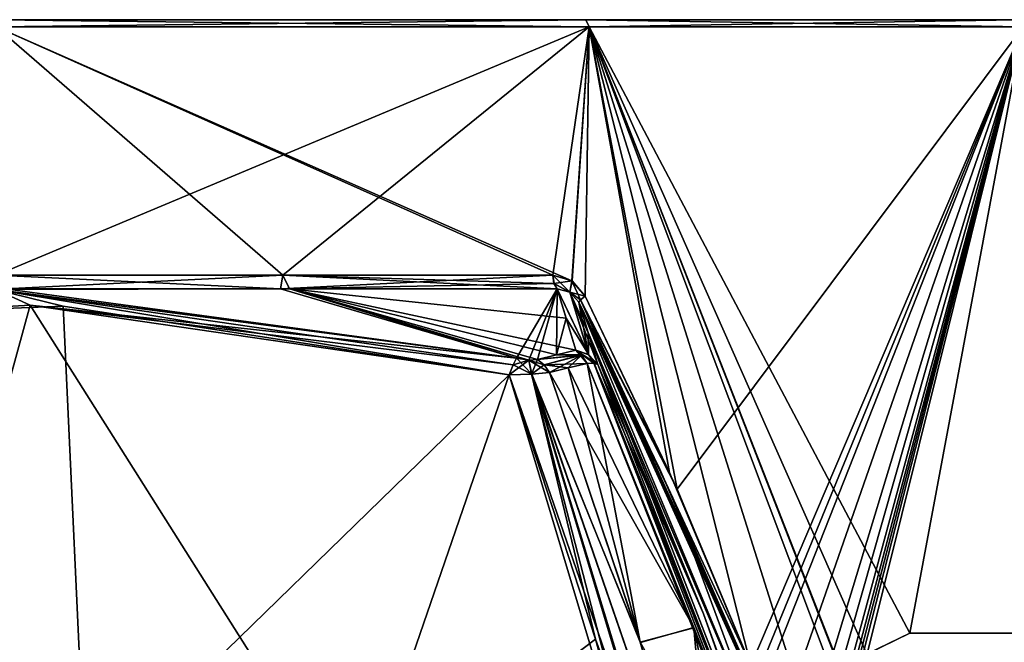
# Model space of a CAD drawing. Header units: millimetres. Extents: x -137 to 239, y -69 to 620.
# Tile 99 of 100: x 2 to 64, y 580 to 620. Entities that reach past the tile are written whole.
import ezdxf

# ---------------------------------------------------------------- set-up
doc = ezdxf.new("R2010")
doc.units = ezdxf.units.MM
doc.header["$LTSCALE"] = 65.185185
for name, color, linetype in [('253', 7, 'CONTINUOUS'), ('259', 7, 'CONTINUOUS'), ('261', 7, 'CONTINUOUS'), ('262', 7, 'CONTINUOUS'), ('264', 7, 'CONTINUOUS'), ('267', 7, 'CONTINUOUS'), ('268', 7, 'CONTINUOUS'), ('270', 7, 'CONTINUOUS'), ('273', 7, 'CONTINUOUS'), ('274', 7, 'CONTINUOUS'), ('275', 7, 'CONTINUOUS'), ('276', 7, 'CONTINUOUS'), ('279', 7, 'CONTINUOUS'), ('280', 7, 'CONTINUOUS'), ('282', 7, 'CONTINUOUS'), ('284', 7, 'CONTINUOUS'), ('285', 7, 'CONTINUOUS'), ('289', 7, 'CONTINUOUS'), ('290', 7, 'CONTINUOUS'), ('291', 7, 'CONTINUOUS'), ('293', 7, 'CONTINUOUS'), ('313', 7, 'CONTINUOUS'), ('314', 7, 'CONTINUOUS'), ('315', 7, 'CONTINUOUS'), ('316', 7, 'CONTINUOUS'), ('320', 7, 'CONTINUOUS'), ('321', 7, 'CONTINUOUS'), ('322', 7, 'CONTINUOUS'), ('323', 7, 'CONTINUOUS'), ('335', 7, 'CONTINUOUS'), ('336', 7, 'CONTINUOUS')]:
    doc.layers.add(name, color=color, linetype=linetype)

msp = doc.modelspace()

# ---------------------------------------------------------------- linework, layer by layer
at = {"layer": '253', "color": 7, "linetype": 'Continuous'}
for points in [[(0, 603.612, -76.274), (0, 619.43, -75.583), (37.792, 619.43, -65.457), (0, 603.612, -76.274)], [(0, 619.43, 75.583), (0, 603.612, 76.274), (18.27, 603.612, 74.054), (0, 619.43, 75.583)], [(37.792, 619.43, 65.457), (0, 619.43, 75.583), (36.697, 603.253, 66.884), (37.792, 619.43, 65.457)], [(36.697, 603.253, 66.884), (0, 619.43, 75.583), (35.476, 603.612, 67.522), (36.697, 603.253, 66.884)], [(35.476, 603.612, 67.522), (0, 619.43, 75.583), (18.27, 603.612, 74.054), (35.476, 603.612, 67.522)], [(0, 603.612, -76.274), (37.792, 619.43, -65.457), (18.27, 603.612, -74.054), (0, 603.612, -76.274)], [(18.27, 603.612, -74.054), (37.792, 619.43, -65.457), (35.476, 603.612, -67.522), (18.27, 603.612, -74.054)], [(35.476, 603.612, -67.522), (37.792, 619.43, -65.457), (36.708, 603.243, -66.878), (35.476, 603.612, -67.522)], [(37.545, 602.281, 66.461), (37.792, 619.43, 65.457), (36.697, 603.253, 66.884), (37.545, 602.281, 66.461)], [(36.708, 603.243, -66.878), (37.792, 619.43, -65.457), (37.545, 602.281, -66.461), (36.708, 603.243, -66.878)], [(42.929, 591.029, 63.71), (37.792, 619.43, 65.457), (37.545, 602.281, 66.461), (42.929, 591.029, 63.71)], [(37.545, 602.281, -66.461), (37.792, 619.43, -65.457), (43.405, 589.971, -63.443), (37.545, 602.281, -66.461)], [(65.457, 619.43, 37.792), (37.792, 619.43, 65.457), (58.24, 580.798, 50.781), (65.457, 619.43, 37.792)], [(58.24, 580.798, 50.781), (37.792, 619.43, 65.457), (55.497, 579.472, 53.849), (58.24, 580.798, 50.781)], [(55.497, 579.472, 53.849), (37.792, 619.43, 65.457), (54.539, 576.671, 54.991), (55.497, 579.472, 53.849)], [(54.539, 576.671, 54.991), (37.792, 619.43, 65.457), (53.81, 578.419, 55.599), (54.539, 576.671, 54.991)], [(53.81, 578.419, 55.599), (37.792, 619.43, 65.457), (53.098, 578.746, 56.26), (53.81, 578.419, 55.599)], [(53.098, 578.746, 56.26), (37.792, 619.43, 65.457), (50.651, 578.746, 58.472), (53.098, 578.746, 56.26)], [(50.651, 578.746, 58.472), (37.792, 619.43, 65.457), (48.112, 578.746, 60.579), (50.651, 578.746, 58.472)], [(48.112, 578.746, 60.579), (37.792, 619.43, 65.457), (42.929, 591.029, 63.71), (48.112, 578.746, 60.579)], [(37.792, 619.43, -65.457), (65.457, 619.43, -37.792), (43.405, 589.971, -63.443), (37.792, 619.43, -65.457)], [(43.405, 589.971, -63.443), (65.457, 619.43, -37.792), (48.112, 578.746, -60.579), (43.405, 589.971, -63.443)], [(48.112, 578.746, -60.579), (65.457, 619.43, -37.792), (48.754, 578.746, -60.063), (48.112, 578.746, -60.579)], [(48.754, 578.746, -60.063), (65.457, 619.43, -37.792), (49.391, 578.746, -59.54), (48.754, 578.746, -60.063)], [(49.391, 578.746, -59.54), (65.457, 619.43, -37.792), (51.268, 578.746, -57.932), (49.391, 578.746, -59.54)], [(51.268, 578.746, -57.932), (65.457, 619.43, -37.792), (53.092, 578.746, -56.265), (51.268, 578.746, -57.932)], [(53.092, 578.746, -56.265), (65.457, 619.43, -37.792), (53.796, 578.435, -55.611), (53.092, 578.746, -56.265)], [(53.796, 578.435, -55.611), (65.457, 619.43, -37.792), (54.119, 577.526, -55.353), (53.796, 578.435, -55.611)], [(54.119, 577.526, -55.353), (65.457, 619.43, -37.792), (54.151, 576.671, -55.374), (54.119, 577.526, -55.353)], [(54.151, 576.671, -55.374), (65.457, 619.43, -37.792), (54.346, 576.671, -55.183), (54.151, 576.671, -55.374)], [(54.346, 576.671, -55.183), (65.457, 619.43, -37.792), (54.539, 576.671, -54.991), (54.346, 576.671, -55.183)], [(54.539, 576.671, -54.991), (65.457, 619.43, -37.792), (55.509, 579.487, -53.836), (54.539, 576.671, -54.991)], [(55.509, 579.487, -53.836), (65.457, 619.43, -37.792), (58.24, 580.798, -50.781), (55.509, 579.487, -53.836)], [(75.073, 580.798, 18.294), (65.457, 619.43, 37.792), (58.24, 580.798, 50.781), (75.073, 580.798, 18.294)], [(58.24, 580.798, -50.781), (65.457, 619.43, -37.792), (75.073, 580.798, -18.294), (58.24, 580.798, -50.781)]]:
    msp.add_3dface(points, dxfattribs=at)
at = {"layer": '259', "color": 7, "linetype": 'Continuous'}
for points in [[(-0.594, 602.739, -76.87), (18.125, 602.739, -74.706), (-0.034, 602.696, -76.972), (-0.594, 602.739, -76.87)], [(-0.034, 602.696, -76.972), (18.125, 602.739, -74.706), (33.163, 598.329, -79.638), (-0.034, 602.696, -76.972)], [(18.125, 602.739, -74.706), (35.754, 602.739, -68.052), (33.163, 598.329, -79.638), (18.125, 602.739, -74.706)], [(33.163, 598.329, -79.638), (35.754, 602.739, -68.052), (33.945, 598.194, -79.598), (33.163, 598.329, -79.638)], [(33.945, 598.194, -79.598), (35.754, 602.739, -68.052), (34.512, 598.236, -79.262), (33.945, 598.194, -79.598)], [(34.512, 598.236, -79.262), (35.754, 602.739, -68.052), (35.725, 598.544, -78.049), (34.512, 598.236, -79.262)], [(35.754, 602.739, -68.052), (36.328, 600.877, -72.397), (35.725, 598.544, -78.049), (35.754, 602.739, -68.052)], [(36.328, 600.877, -72.397), (36.939, 598.835, -76.834), (35.725, 598.544, -78.049), (36.328, 600.877, -72.397)]]:
    msp.add_3dface(points, dxfattribs=at)
at = {"layer": '261', "color": 7, "linetype": 'Continuous'}
for points in [[(37.673, 597.994, -77.392), (44.474, 581.156, -82.72), (36.469, 597.706, -78.596), (37.673, 597.994, -77.392)], [(44.474, 581.156, -82.72), (35.267, 597.4, -79.799), (36.469, 597.706, -78.596), (44.474, 581.156, -82.72)], [(35.267, 597.4, -79.799), (44.474, 581.156, -82.72), (41.062, 580.212, -86.162), (35.267, 597.4, -79.799)], [(44.474, 581.156, -82.72), (50.361, 563.813, -87.438), (41.062, 580.212, -86.162), (44.474, 581.156, -82.72)]]:
    msp.add_3dface(points, dxfattribs=at)
at = {"layer": '262', "color": 7, "linetype": 'Continuous'}
for points in [[(-6.285, 570.935, -90.347), (-16.193, 600.644, -78.636), (2.167, 601.7, -77.99), (-6.285, 570.935, -90.347)], [(22.937, 568.857, -90.955), (-6.285, 570.935, -90.347), (2.167, 601.7, -77.99), (22.937, 568.857, -90.955)], [(32.711, 597.267, -80.669), (22.937, 568.857, -90.955), (2.167, 601.7, -77.99), (32.711, 597.267, -80.669)], [(22.937, 568.857, -90.955), (32.711, 597.267, -80.669), (38.206, 580.416, -87.051), (22.937, 568.857, -90.955)], [(42.965, 563.044, -92.611), (22.937, 568.857, -90.955), (38.206, 580.416, -87.051), (42.965, 563.044, -92.611)]]:
    msp.add_3dface(points, dxfattribs=at)
at = {"layer": '264', "color": 7, "linetype": 'Continuous'}
for points in [[(49.352, 572.582, -73.145), (37.142, 601.882, -67.263), (43.139, 589.423, -64.151), (49.352, 572.582, -73.145)], [(37.142, 601.882, -67.263), (49.352, 572.582, -73.145), (37.737, 599.952, -71.765), (37.142, 601.882, -67.263)], [(49.352, 572.582, -73.145), (51.015, 565.727, -84.476), (37.737, 599.952, -71.765), (49.352, 572.582, -73.145)], [(37.737, 599.952, -71.765), (51.015, 565.727, -84.476), (45.079, 582.041, -80.627), (37.737, 599.952, -71.765)], [(38.347, 597.917, -76.179), (37.737, 599.952, -71.765), (45.079, 582.041, -80.627), (38.347, 597.917, -76.179)], [(47.801, 578.43, -61.317), (49.352, 572.582, -73.145), (43.139, 589.423, -64.151), (47.801, 578.43, -61.317)]]:
    msp.add_3dface(points, dxfattribs=at)
at = {"layer": '267', "color": 7, "linetype": 'Continuous'}
for points in [[(35.267, 597.4, -79.799), (41.062, 580.212, -86.162), (34.133, 597.296, -80.478), (35.267, 597.4, -79.799)], [(32.711, 597.267, -80.669), (34.133, 597.296, -80.478), (38.206, 580.416, -87.051), (32.711, 597.267, -80.669)], [(44.583, 562.468, -92.544), (42.965, 563.044, -92.611), (34.133, 597.296, -80.478), (44.583, 562.468, -92.544)], [(34.133, 597.296, -80.478), (42.965, 563.044, -92.611), (38.206, 580.416, -87.051), (34.133, 597.296, -80.478)], [(46.131, 562.54, -91.664), (44.583, 562.468, -92.544), (34.133, 597.296, -80.478), (46.131, 562.54, -91.664)], [(41.062, 580.212, -86.162), (46.131, 562.54, -91.664), (34.133, 597.296, -80.478), (41.062, 580.212, -86.162)]]:
    msp.add_3dface(points, dxfattribs=at)
at = {"layer": '268', "color": 7, "linetype": 'Continuous'}
for points in [[(38.113, 598.006, -76.831), (51.037, 564.483, -86.141), (37.673, 597.994, -77.392), (38.113, 598.006, -76.831)], [(37.673, 597.994, -77.392), (51.037, 564.483, -86.141), (44.474, 581.156, -82.72), (37.673, 597.994, -77.392)], [(38.347, 597.917, -76.179), (51.115, 564.997, -85.403), (38.113, 598.006, -76.831), (38.347, 597.917, -76.179)], [(51.115, 564.997, -85.403), (51.037, 564.483, -86.141), (38.113, 598.006, -76.831), (51.115, 564.997, -85.403)], [(51.115, 564.997, -85.403), (38.347, 597.917, -76.179), (45.079, 582.041, -80.627), (51.115, 564.997, -85.403)], [(51.015, 565.727, -84.476), (51.115, 564.997, -85.403), (45.079, 582.041, -80.627), (51.015, 565.727, -84.476)], [(51.037, 564.483, -86.141), (50.361, 563.813, -87.438), (44.474, 581.156, -82.72), (51.037, 564.483, -86.141)]]:
    msp.add_3dface(points, dxfattribs=at)
at = {"layer": '270', "color": 7, "linetype": 'Continuous'}
for points in [[(-16.193, 600.644, -78.636), (-0.034, 602.696, -76.972), (2.167, 601.7, -77.99), (-16.193, 600.644, -78.636)], [(-0.034, 602.696, -76.972), (33.163, 598.329, -79.638), (2.167, 601.7, -77.99), (-0.034, 602.696, -76.972)], [(33.163, 598.329, -79.638), (32.948, 597.906, -80.265), (2.167, 601.7, -77.99), (33.163, 598.329, -79.638)], [(32.948, 597.906, -80.265), (32.711, 597.267, -80.669), (2.167, 601.7, -77.99), (32.948, 597.906, -80.265)]]:
    msp.add_3dface(points, dxfattribs=at)
at = {"layer": '273', "color": 7, "linetype": 'Continuous'}
for points in [[(-14.262, 600.885, 78.488), (5.712, 570.964, 90.338), (4.281, 601.646, 78.023), (-14.262, 600.885, 78.488)], [(5.712, 570.964, 90.338), (32.711, 597.267, 80.669), (4.281, 601.646, 78.023), (5.712, 570.964, 90.338)], [(-23.084, 568.828, 90.963), (5.712, 570.964, 90.338), (-14.262, 600.885, 78.488), (-23.084, 568.828, 90.963)], [(5.712, 570.964, 90.338), (42.965, 563.044, 92.611), (32.711, 597.267, 80.669), (5.712, 570.964, 90.338)], [(42.965, 563.044, 92.611), (38.206, 580.416, 87.051), (32.711, 597.267, 80.669), (42.965, 563.044, 92.611)]]:
    msp.add_3dface(points, dxfattribs=at)
at = {"layer": '274', "color": 7, "linetype": 'Continuous'}
for points in [[(41.057, 580.225, 86.158), (37.673, 597.994, 77.392), (36.469, 597.706, 78.596), (41.057, 580.225, 86.158)], [(44.479, 581.143, 82.724), (37.673, 597.994, 77.392), (41.057, 580.225, 86.158), (44.479, 581.143, 82.724)], [(35.267, 597.4, 79.799), (41.057, 580.225, 86.158), (36.469, 597.706, 78.596), (35.267, 597.4, 79.799)], [(46.134, 562.533, 91.665), (44.479, 581.143, 82.724), (41.057, 580.225, 86.158), (46.134, 562.533, 91.665)], [(46.134, 562.533, 91.665), (48.24, 563.213, 89.555), (44.479, 581.143, 82.724), (46.134, 562.533, 91.665)], [(48.24, 563.213, 89.555), (50.359, 563.819, 87.437), (44.479, 581.143, 82.724), (48.24, 563.213, 89.555)]]:
    msp.add_3dface(points, dxfattribs=at)
at = {"layer": '275', "color": 7, "linetype": 'Continuous'}
for points in [[(37.142, 601.882, 67.263), (47.801, 578.429, 61.323), (42.287, 591.293, 64.66), (37.142, 601.882, 67.263)], [(47.801, 578.429, 61.323), (37.142, 601.882, 67.263), (49.352, 572.582, 73.145), (47.801, 578.429, 61.323)], [(49.352, 572.582, 73.145), (37.142, 601.882, 67.263), (37.743, 599.935, 71.804), (49.352, 572.582, 73.145)], [(37.743, 599.935, 71.804), (38.347, 597.917, 76.179), (45.079, 582.041, 80.627), (37.743, 599.935, 71.804)], [(51.015, 565.727, 84.476), (37.743, 599.935, 71.804), (45.079, 582.041, 80.627), (51.015, 565.727, 84.476)], [(51.015, 565.727, 84.476), (49.352, 572.582, 73.145), (37.743, 599.935, 71.804), (51.015, 565.727, 84.476)]]:
    msp.add_3dface(points, dxfattribs=at)
at = {"layer": '276', "color": 7, "linetype": 'Continuous'}
for points in [[(33.163, 598.329, 79.638), (0.594, 602.739, 76.87), (-0.065, 602.696, 76.972), (33.163, 598.329, 79.638)], [(18.702, 602.739, 74.563), (0.594, 602.739, 76.87), (33.163, 598.329, 79.638), (18.702, 602.739, 74.563)], [(35.754, 602.739, 68.052), (18.702, 602.739, 74.563), (36.328, 600.877, 72.397), (35.754, 602.739, 68.052)], [(36.328, 600.877, 72.397), (18.702, 602.739, 74.563), (36.939, 598.835, 76.834), (36.328, 600.877, 72.397)], [(36.939, 598.835, 76.834), (18.702, 602.739, 74.563), (35.725, 598.544, 78.049), (36.939, 598.835, 76.834)], [(35.725, 598.544, 78.049), (18.702, 602.739, 74.563), (34.512, 598.236, 79.262), (35.725, 598.544, 78.049)], [(34.512, 598.236, 79.262), (18.702, 602.739, 74.563), (33.945, 598.194, 79.598), (34.512, 598.236, 79.262)], [(33.945, 598.194, 79.598), (18.702, 602.739, 74.563), (33.163, 598.329, 79.638), (33.945, 598.194, 79.598)]]:
    msp.add_3dface(points, dxfattribs=at)
at = {"layer": '279', "color": 7, "linetype": 'Continuous'}
for points in [[(41.057, 580.225, 86.158), (35.267, 597.4, 79.799), (34.151, 597.3, 80.47), (41.057, 580.225, 86.158)], [(32.711, 597.267, 80.669), (44.722, 562.448, 92.504), (34.151, 597.3, 80.47), (32.711, 597.267, 80.669)], [(38.206, 580.416, 87.051), (44.722, 562.448, 92.504), (32.711, 597.267, 80.669), (38.206, 580.416, 87.051)], [(46.134, 562.533, 91.665), (41.057, 580.225, 86.158), (34.151, 597.3, 80.47), (46.134, 562.533, 91.665)], [(44.722, 562.448, 92.504), (46.134, 562.533, 91.665), (34.151, 597.3, 80.47), (44.722, 562.448, 92.504)], [(42.965, 563.044, 92.611), (44.722, 562.448, 92.504), (38.206, 580.416, 87.051), (42.965, 563.044, 92.611)]]:
    msp.add_3dface(points, dxfattribs=at)
at = {"layer": '280', "color": 7, "linetype": 'Continuous'}
for points in [[(37.673, 597.994, 77.392), (51.047, 564.508, 86.1), (38.1, 598.008, 76.853), (37.673, 597.994, 77.392)], [(44.479, 581.143, 82.724), (51.047, 564.508, 86.1), (37.673, 597.994, 77.392), (44.479, 581.143, 82.724)], [(45.079, 582.041, 80.627), (38.347, 597.917, 76.179), (38.1, 598.008, 76.853), (45.079, 582.041, 80.627)], [(51.015, 565.727, 84.476), (45.079, 582.041, 80.627), (38.1, 598.008, 76.853), (51.015, 565.727, 84.476)], [(51.047, 564.508, 86.1), (51.015, 565.727, 84.476), (38.1, 598.008, 76.853), (51.047, 564.508, 86.1)], [(50.359, 563.819, 87.437), (51.047, 564.508, 86.1), (44.479, 581.143, 82.724), (50.359, 563.819, 87.437)]]:
    msp.add_3dface(points, dxfattribs=at)
at = {"layer": '282', "color": 7, "linetype": 'Continuous'}
for points in [[(-0.065, 602.696, 76.972), (-14.262, 600.885, 78.488), (4.281, 601.646, 78.023), (-0.065, 602.696, 76.972)], [(-0.065, 602.696, 76.972), (32.711, 597.267, 80.669), (32.948, 597.906, 80.265), (-0.065, 602.696, 76.972)], [(33.163, 598.329, 79.638), (-0.065, 602.696, 76.972), (32.948, 597.906, 80.265), (33.163, 598.329, 79.638)], [(32.711, 597.267, 80.669), (-0.065, 602.696, 76.972), (4.281, 601.646, 78.023), (32.711, 597.267, 80.669)]]:
    msp.add_3dface(points, dxfattribs=at)
at = {"layer": '284', "color": 7, "linetype": 'Continuous'}
for points in [[(37.142, 601.882, -67.263), (37.239, 602.044, -66.795), (43.139, 589.423, -64.151), (37.142, 601.882, -67.263)], [(37.545, 602.281, -66.461), (43.405, 589.971, -63.443), (37.239, 602.044, -66.795), (37.545, 602.281, -66.461)], [(43.405, 589.971, -63.443), (48.112, 578.746, -60.579), (37.239, 602.044, -66.795), (43.405, 589.971, -63.443)], [(48.112, 578.746, -60.579), (47.871, 578.565, -60.908), (37.239, 602.044, -66.795), (48.112, 578.746, -60.579)], [(47.871, 578.565, -60.908), (47.801, 578.43, -61.317), (37.239, 602.044, -66.795), (47.871, 578.565, -60.908)], [(37.239, 602.044, -66.795), (47.801, 578.43, -61.317), (43.139, 589.423, -64.151), (37.239, 602.044, -66.795)]]:
    msp.add_3dface(points, dxfattribs=at)
at = {"layer": '285', "color": 7, "linetype": 'Continuous'}
for points in [[(-0.594, 602.739, -76.87), (0, 603.612, -76.274), (18.125, 602.739, -74.706), (-0.594, 602.739, -76.87)], [(0, 603.612, -76.274), (18.27, 603.612, -74.054), (18.125, 602.739, -74.706), (0, 603.612, -76.274)], [(18.27, 603.612, -74.054), (35.476, 603.612, -67.522), (18.125, 602.739, -74.706), (18.27, 603.612, -74.054)], [(18.125, 602.739, -74.706), (35.476, 603.612, -67.522), (35.557, 603.09, -67.676), (18.125, 602.739, -74.706)], [(35.754, 602.739, -68.052), (18.125, 602.739, -74.706), (35.557, 603.09, -67.676), (35.754, 602.739, -68.052)]]:
    msp.add_3dface(points, dxfattribs=at)
at = {"layer": '289', "color": 7, "linetype": 'Continuous'}
for points in [[(18.27, 603.612, 74.054), (0, 603.612, 76.274), (0.594, 602.739, 76.87), (18.27, 603.612, 74.054)], [(18.702, 602.739, 74.563), (18.27, 603.612, 74.054), (0.594, 602.739, 76.87), (18.702, 602.739, 74.563)], [(35.476, 603.612, 67.522), (18.27, 603.612, 74.054), (35.562, 603.073, 67.687), (35.476, 603.612, 67.522)], [(35.562, 603.073, 67.687), (18.27, 603.612, 74.054), (35.754, 602.739, 68.052), (35.562, 603.073, 67.687)], [(35.754, 602.739, 68.052), (18.27, 603.612, 74.054), (18.702, 602.739, 74.563), (35.754, 602.739, 68.052)]]:
    msp.add_3dface(points, dxfattribs=at)
at = {"layer": '290', "color": 7, "linetype": 'Continuous'}
for points in [[(37.241, 602.045, 66.792), (37.142, 601.882, 67.263), (47.871, 578.565, 60.908), (37.241, 602.045, 66.792)], [(47.871, 578.565, 60.908), (37.142, 601.882, 67.263), (42.287, 591.293, 64.66), (47.871, 578.565, 60.908)], [(42.929, 591.029, 63.71), (37.545, 602.281, 66.461), (37.241, 602.045, 66.792), (42.929, 591.029, 63.71)], [(48.112, 578.746, 60.579), (42.929, 591.029, 63.71), (37.241, 602.045, 66.792), (48.112, 578.746, 60.579)], [(48.112, 578.746, 60.579), (37.241, 602.045, 66.792), (47.871, 578.565, 60.908), (48.112, 578.746, 60.579)], [(47.801, 578.429, 61.323), (47.871, 578.565, 60.908), (42.287, 591.293, 64.66), (47.801, 578.429, 61.323)]]:
    msp.add_3dface(points, dxfattribs=at)
at = {"layer": '291', "color": 7, "linetype": 'Continuous'}
for points in [[(0, 619.89, -75.103), (0, 619.89, 75.103), (37.578, 619.89, 65.024), (0, 619.89, -75.103)], [(0, 619.89, -75.103), (37.578, 619.89, 65.024), (37.579, 619.89, -65.023), (0, 619.89, -75.103)], [(37.578, 619.89, 65.024), (65.023, 619.89, 37.579), (37.579, 619.89, -65.023), (37.578, 619.89, 65.024)], [(65.023, 619.89, 37.579), (65.024, 619.89, -37.578), (37.579, 619.89, -65.023), (65.023, 619.89, 37.579)]]:
    msp.add_3dface(points, dxfattribs=at)
at = {"layer": '293', "color": 7, "linetype": 'Continuous'}
for points in [[(0, 619.43, -75.583), (0, 619.89, -75.103), (37.579, 619.89, -65.023), (0, 619.43, -75.583)], [(0, 619.43, -75.583), (37.579, 619.89, -65.023), (37.792, 619.43, -65.457), (0, 619.43, -75.583)], [(0, 619.89, 75.103), (0, 619.43, 75.583), (37.792, 619.43, 65.457), (0, 619.89, 75.103)], [(0, 619.89, 75.103), (37.792, 619.43, 65.457), (37.578, 619.89, 65.024), (0, 619.89, 75.103)], [(37.792, 619.43, 65.457), (65.457, 619.43, 37.792), (37.578, 619.89, 65.024), (37.792, 619.43, 65.457)], [(37.578, 619.89, 65.024), (65.457, 619.43, 37.792), (65.023, 619.89, 37.579), (37.578, 619.89, 65.024)], [(37.579, 619.89, -65.023), (65.024, 619.89, -37.578), (37.792, 619.43, -65.457), (37.579, 619.89, -65.023)], [(37.792, 619.43, -65.457), (65.024, 619.89, -37.578), (65.457, 619.43, -37.792), (37.792, 619.43, -65.457)]]:
    msp.add_3dface(points, dxfattribs=at)
at = {"layer": '313', "color": 7, "linetype": 'Continuous'}
for points in [[(33.945, 598.194, -79.598), (34.133, 597.296, -80.478), (32.711, 597.267, -80.669), (33.945, 598.194, -79.598)], [(33.945, 598.194, -79.598), (32.711, 597.267, -80.669), (32.948, 597.906, -80.265), (33.945, 598.194, -79.598)], [(33.163, 598.329, -79.638), (33.945, 598.194, -79.598), (32.948, 597.906, -80.265), (33.163, 598.329, -79.638)], [(33.945, 598.194, -79.598), (34.512, 598.236, -79.262), (34.133, 597.296, -80.478), (33.945, 598.194, -79.598)], [(34.512, 598.236, -79.262), (34.927, 597.892, -79.587), (34.133, 597.296, -80.478), (34.512, 598.236, -79.262)], [(34.927, 597.892, -79.587), (35.267, 597.4, -79.799), (34.133, 597.296, -80.478), (34.927, 597.892, -79.587)]]:
    msp.add_3dface(points, dxfattribs=at)
at = {"layer": '314', "color": 7, "linetype": 'Continuous'}
for points in [[(35.725, 598.544, -78.049), (36.939, 598.835, -76.834), (37.289, 598.535, -77.144), (35.725, 598.544, -78.049)], [(34.512, 598.236, -79.262), (35.725, 598.544, -78.049), (37.289, 598.535, -77.144), (34.512, 598.236, -79.262)], [(34.512, 598.236, -79.262), (37.289, 598.535, -77.144), (34.927, 597.892, -79.587), (34.512, 598.236, -79.262)], [(37.289, 598.535, -77.144), (37.673, 597.994, -77.392), (34.927, 597.892, -79.587), (37.289, 598.535, -77.144)], [(34.927, 597.892, -79.587), (37.673, 597.994, -77.392), (36.469, 597.706, -78.596), (34.927, 597.892, -79.587)], [(35.267, 597.4, -79.799), (34.927, 597.892, -79.587), (36.469, 597.706, -78.596), (35.267, 597.4, -79.799)]]:
    msp.add_3dface(points, dxfattribs=at)
at = {"layer": '315', "color": 7, "linetype": 'Continuous'}
for points in [[(36.939, 598.835, -76.834), (37.76, 598.548, -76.563), (38.113, 598.006, -76.831), (36.939, 598.835, -76.834)], [(36.939, 598.835, -76.834), (38.113, 598.006, -76.831), (37.673, 597.994, -77.392), (36.939, 598.835, -76.834)], [(36.939, 598.835, -76.834), (37.673, 597.994, -77.392), (37.289, 598.535, -77.144), (36.939, 598.835, -76.834)], [(37.76, 598.548, -76.563), (38.347, 597.917, -76.179), (38.113, 598.006, -76.831), (37.76, 598.548, -76.563)]]:
    msp.add_3dface(points, dxfattribs=at)
at = {"layer": '316', "color": 7, "linetype": 'Continuous'}
for points in [[(35.754, 602.739, -68.052), (36.562, 602.539, -67.53), (37.76, 598.548, -76.563), (35.754, 602.739, -68.052)], [(36.328, 600.877, -72.397), (35.754, 602.739, -68.052), (36.939, 598.835, -76.834), (36.328, 600.877, -72.397)], [(36.939, 598.835, -76.834), (35.754, 602.739, -68.052), (37.76, 598.548, -76.563), (36.939, 598.835, -76.834)], [(36.562, 602.539, -67.53), (37.142, 601.882, -67.263), (37.76, 598.548, -76.563), (36.562, 602.539, -67.53)], [(37.76, 598.548, -76.563), (37.142, 601.882, -67.263), (37.737, 599.952, -71.765), (37.76, 598.548, -76.563)], [(38.347, 597.917, -76.179), (37.76, 598.548, -76.563), (37.737, 599.952, -71.765), (38.347, 597.917, -76.179)]]:
    msp.add_3dface(points, dxfattribs=at)
at = {"layer": '320', "color": 7, "linetype": 'Continuous'}
for points in [[(34.151, 597.3, 80.47), (33.163, 598.329, 79.638), (32.948, 597.906, 80.265), (34.151, 597.3, 80.47)], [(33.945, 598.194, 79.598), (33.163, 598.329, 79.638), (34.151, 597.3, 80.47), (33.945, 598.194, 79.598)], [(34.512, 598.236, 79.262), (33.945, 598.194, 79.598), (34.927, 597.892, 79.587), (34.512, 598.236, 79.262)], [(33.945, 598.194, 79.598), (35.267, 597.4, 79.799), (34.927, 597.892, 79.587), (33.945, 598.194, 79.598)], [(35.267, 597.4, 79.799), (33.945, 598.194, 79.598), (34.151, 597.3, 80.47), (35.267, 597.4, 79.799)], [(32.711, 597.267, 80.669), (34.151, 597.3, 80.47), (32.948, 597.906, 80.265), (32.711, 597.267, 80.669)]]:
    msp.add_3dface(points, dxfattribs=at)
at = {"layer": '321', "color": 7, "linetype": 'Continuous'}
for points in [[(36.939, 598.835, 76.834), (35.725, 598.544, 78.049), (37.302, 598.52, 77.156), (36.939, 598.835, 76.834)], [(35.725, 598.544, 78.049), (34.512, 598.236, 79.262), (37.302, 598.52, 77.156), (35.725, 598.544, 78.049)], [(34.512, 598.236, 79.262), (34.927, 597.892, 79.587), (37.302, 598.52, 77.156), (34.512, 598.236, 79.262)], [(34.927, 597.892, 79.587), (35.267, 597.4, 79.799), (37.302, 598.52, 77.156), (34.927, 597.892, 79.587)], [(35.267, 597.4, 79.799), (36.469, 597.706, 78.596), (37.302, 598.52, 77.156), (35.267, 597.4, 79.799)], [(36.469, 597.706, 78.596), (37.673, 597.994, 77.392), (37.302, 598.52, 77.156), (36.469, 597.706, 78.596)]]:
    msp.add_3dface(points, dxfattribs=at)
at = {"layer": '322', "color": 7, "linetype": 'Continuous'}
for points in [[(37.673, 597.994, 77.392), (36.939, 598.835, 76.834), (37.302, 598.52, 77.156), (37.673, 597.994, 77.392)], [(38.347, 597.917, 76.179), (36.939, 598.835, 76.834), (38.1, 598.008, 76.853), (38.347, 597.917, 76.179)], [(36.939, 598.835, 76.834), (37.673, 597.994, 77.392), (38.1, 598.008, 76.853), (36.939, 598.835, 76.834)], [(36.939, 598.835, 76.834), (38.347, 597.917, 76.179), (37.771, 598.542, 76.556), (36.939, 598.835, 76.834)]]:
    msp.add_3dface(points, dxfattribs=at)
at = {"layer": '323', "color": 7, "linetype": 'Continuous'}
for points in [[(36.573, 602.532, 67.525), (35.754, 602.739, 68.052), (37.771, 598.542, 76.556), (36.573, 602.532, 67.525)], [(35.754, 602.739, 68.052), (36.328, 600.877, 72.397), (37.771, 598.542, 76.556), (35.754, 602.739, 68.052)], [(37.142, 601.882, 67.263), (36.573, 602.532, 67.525), (37.743, 599.935, 71.804), (37.142, 601.882, 67.263)], [(37.743, 599.935, 71.804), (36.573, 602.532, 67.525), (38.347, 597.917, 76.179), (37.743, 599.935, 71.804)], [(38.347, 597.917, 76.179), (36.573, 602.532, 67.525), (37.771, 598.542, 76.556), (38.347, 597.917, 76.179)], [(36.328, 600.877, 72.397), (36.939, 598.835, 76.834), (37.771, 598.542, 76.556), (36.328, 600.877, 72.397)]]:
    msp.add_3dface(points, dxfattribs=at)
at = {"layer": '335', "color": 7, "linetype": 'Continuous'}
for points in [[(35.476, 603.612, -67.522), (36.708, 603.243, -66.878), (35.557, 603.09, -67.676), (35.476, 603.612, -67.522)], [(35.557, 603.09, -67.676), (36.708, 603.243, -66.878), (36.562, 602.539, -67.53), (35.557, 603.09, -67.676)], [(35.754, 602.739, -68.052), (35.557, 603.09, -67.676), (36.562, 602.539, -67.53), (35.754, 602.739, -68.052)], [(36.708, 603.243, -66.878), (37.545, 602.281, -66.461), (36.562, 602.539, -67.53), (36.708, 603.243, -66.878)], [(37.545, 602.281, -66.461), (37.239, 602.044, -66.795), (36.562, 602.539, -67.53), (37.545, 602.281, -66.461)], [(37.239, 602.044, -66.795), (37.142, 601.882, -67.263), (36.562, 602.539, -67.53), (37.239, 602.044, -66.795)]]:
    msp.add_3dface(points, dxfattribs=at)
at = {"layer": '336', "color": 7, "linetype": 'Continuous'}
for points in [[(36.697, 603.253, 66.884), (35.476, 603.612, 67.522), (36.573, 602.532, 67.525), (36.697, 603.253, 66.884)], [(35.476, 603.612, 67.522), (35.562, 603.073, 67.687), (36.573, 602.532, 67.525), (35.476, 603.612, 67.522)], [(35.562, 603.073, 67.687), (35.754, 602.739, 68.052), (36.573, 602.532, 67.525), (35.562, 603.073, 67.687)], [(37.241, 602.045, 66.792), (36.697, 603.253, 66.884), (36.573, 602.532, 67.525), (37.241, 602.045, 66.792)], [(37.545, 602.281, 66.461), (36.697, 603.253, 66.884), (37.241, 602.045, 66.792), (37.545, 602.281, 66.461)], [(37.142, 601.882, 67.263), (37.241, 602.045, 66.792), (36.573, 602.532, 67.525), (37.142, 601.882, 67.263)]]:
    msp.add_3dface(points, dxfattribs=at)

doc.saveas('drawing.dxf')
